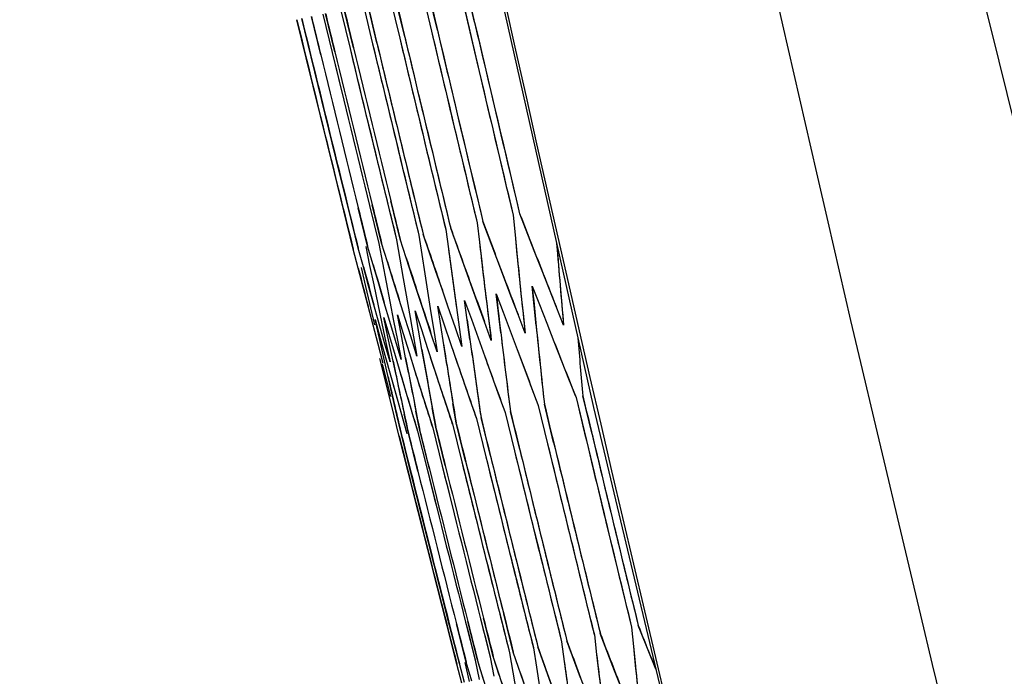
# Model space of a CAD drawing. Header units: millimetres. Extents: x 0 to 420, y 0 to 297.
# Tile 76 of 117: x 297.94 to 300.3, y 157.19 to 158.76. Entities that reach past the tile are written whole.
import ezdxf

# ---------------------------------------------------------------- set-up
doc = ezdxf.new("R2010")
doc.units = ezdxf.units.MM
doc.header["$LTSCALE"] = 23.1
doc.header["$PDMODE"] = 3
doc.header["$PDSIZE"] = 0.3125
doc.layers.get('0').update_dxf_attribs({"linetype": 'CONTINUOUS'})
doc.layers.get('Defpoints').update_dxf_attribs({"linetype": 'CONTINUOUS'})
doc.layers.add('06___PRT_ALL_SURFS', color=7, linetype='CONTINUOUS')
doc.layers.add('DIM_PILOTEES', color=7, linetype='CONTINUOUS')
doc.styles.get("Standard").update_dxf_attribs({"font": 'txt', "width": 0.7})
doc.dimstyles.new('DIMSTYLE_7', dxfattribs={"dimtxt": 2.5, "dimasz": 3.5, "dimexe": 2, "dimexo": 0, "dimgap": 2.5, "dimtad": 1, "dimdsep": 46, "dimtxsty": 'Standard', "dimblk": '_FILLED', "dimblk1": '_FILLED', "dimblk2": '_FILLED', "dimcen": 0.09, "dimazin": 2, "dimtp": 0.5, "dimtm": 0.5, "dimtfac": 1, "dimtofl": 0, "dimtmove": 0, "dimatfit": 3, "dimldrblk": '_FILLED', "dimfxl": 0, "dimtolj": 1, "dimarcsym": 0})

# ---------------------------------------------------------------- blocks, each defined once
blk = doc.blocks.new('_FILLED')
at = {"color": 0, "linetype": 'ByBlock'}
blk.add_solid([(0, 0), (-1, 0.14286), (-1, -0.14286)], dxfattribs=at)
blk = doc.blocks.new('*D14')
at = {"layer": 'Defpoints', "color": 0, "linetype": 'Continuous'}
for p in [(271.7552, 241.48), (318.6655, 194.5697), (271.7552, 147.6594), (365.5757, 147.6594)]:
    blk.add_point(p, dxfattribs=at)
at = {"layer": 'DIM_PILOTEES', "color": 0, "linetype": 'Continuous', "lineweight": -2}
for p, q in [((271.7552, 147.6594), (270.341, 146.2452)), ((365.5757, 147.6594), (366.99, 146.2452))]:
    blk.add_line(p, q, dxfattribs=at)
blk.add_arc((318.6655, 194.5697), 66.3412, 318.023138, 221.976862, dxfattribs=at)
at = {"layer": 'DIM_PILOTEES', "color": 0, "linetype": 'Continuous', "lineweight": -2, "xscale": 3.5, "yscale": 3.5, "zscale": 3.5}
for p, rotation in [((271.7552, 147.6594), 313.4884311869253), ((365.5757, 147.6594), 226.5115688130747)]:
    blk.add_blockref('_FILLED', p, dxfattribs=dict(at, rotation=rotation))
at = {"layer": 'DIM_PILOTEES', "color": 0, "linetype": 'Continuous', "insert": (323.275, 266.5968), "char_height": 2.5, "width": 14.285714, "attachment_point": 2, "rotation": 356.3382, "line_spacing_factor": 0.9}
blk.add_mtext('\\A1;{\\ftxt;\\W0.0001;\\H0.0001;\\~}{\\ftxt;\\W3.1428571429;\\H2.5; }{\\ftxt;\\W0.0001;\\H0.0001;\\~}{\\ftxt;\\W0.0001;\\H0.0001;\\~}{\\ftxt;\\W0.6666666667;\\H2.5; }{\\ftxt;\\W0.0001;\\H0.0001;\\~}', dxfattribs=at)

msp = doc.modelspace()

# ---------------------------------------------------------------- linework, layer by layer
at = {"color": 7, "linetype": 'Continuous'}
for p, q in [((298.9926, 158.8441), (299.0356, 158.6604)), ((299.03, 158.7556), (299.0085, 158.8475)), ((298.8289, 158.8093), (298.8508, 158.7175)), ((298.8629, 158.7201), (298.841, 158.8119)), ((298.9052, 158.8255), (298.9269, 158.7337)), ((298.9409, 158.7367), (298.9192, 158.8285)), ((298.7096, 158.7839), (298.7317, 158.6922)), ((298.7401, 158.694), (298.718, 158.7857)), ((298.7637, 158.7954), (298.7857, 158.7037)), ((298.796, 158.7059), (298.774, 158.7976)), ((298.6266, 158.6699), (298.6042, 158.7615)), ((298.6385, 158.6724), (298.6162, 158.7641)), ((298.6614, 158.6773), (298.6391, 158.7689)), ((298.6665, 158.7748), (298.6887, 158.6831)), ((298.6953, 158.6845), (298.673, 158.7762)), ((298.8508, 158.7175), (298.8727, 158.6258)), ((298.9269, 158.7337), (298.9486, 158.6419)), ((298.7317, 158.6922), (298.7539, 158.6005)), ((298.7857, 158.7037), (298.8078, 158.612)), ((298.6941, 158.395), (298.6266, 158.6699)), ((298.706, 158.3975), (298.6385, 158.6724)), ((298.6887, 158.6831), (298.711, 158.5914)), ((298.7168, 158.3034), (298.6941, 158.395)), ((298.7285, 158.3059), (298.706, 158.3975)), ((298.7783, 158.3165), (298.8008, 158.2249)), ((298.8073, 158.2262), (298.7847, 158.3179)), ((298.8516, 158.2357), (298.8292, 158.3273)), ((298.7394, 158.2118), (298.7168, 158.3034)), ((298.7512, 158.2143), (298.7285, 158.3059)), ((298.7738, 158.2191), (298.7512, 158.3107)), ((299.1224, 158.2932), (299.127, 158.2462)), ((299.1728, 158.2079), (299.1381, 158.2966)), ((299.0362, 158.2749), (299.0416, 158.228)), ((299.0834, 158.1889), (299.05, 158.2779)), ((298.8967, 158.2453), (298.9038, 158.1987)), ((298.9375, 158.1578), (298.9068, 158.2474)), ((298.961, 158.2589), (298.9672, 158.2122)), ((299.005, 158.1722), (298.9729, 158.2615)), ((299.127, 158.2462), (299.1316, 158.199)), ((298.7692, 158.2182), (298.7787, 158.1721)), ((298.787, 158.1739), (298.7738, 158.2191)), ((298.8008, 158.2249), (298.8095, 158.1787)), ((298.8212, 158.1812), (298.8073, 158.2262)), ((298.8433, 158.2339), (298.8512, 158.1875)), ((298.8809, 158.1458), (298.8516, 158.2357)), ((299.0416, 158.228), (299.0471, 158.1811)), ((299.2267, 158.2246), (299.2272, 158.2193)), ((298.7512, 158.1663), (298.7394, 158.2118)), ((298.7637, 158.169), (298.7512, 158.2143)), ((298.9038, 158.1987), (298.911, 158.1521)), ((298.9672, 158.2122), (298.9736, 158.1654)), ((299.1903, 158.1634), (299.1728, 158.2079)), ((298.7787, 158.1721), (298.7883, 158.1261)), ((298.8003, 158.1286), (298.787, 158.1739)), ((298.8095, 158.1787), (298.8184, 158.1324)), ((298.8352, 158.1361), (298.8212, 158.1812)), ((298.8512, 158.1875), (298.8592, 158.1411)), ((299.0212, 158.1275), (299.005, 158.1722)), ((299.1002, 158.1443), (299.0834, 158.1889)), ((298.7631, 158.1207), (298.7512, 158.1663)), ((298.7587, 158.1679), (298.7691, 158.122)), ((298.7763, 158.1235), (298.7637, 158.169)), ((298.8957, 158.1008), (298.8809, 158.1458)), ((298.911, 158.1521), (298.9256, 158.0588)), ((298.953, 158.113), (298.9375, 158.1578)), ((298.9736, 158.1654), (298.9801, 158.1186)), ((299.2078, 158.1189), (299.1903, 158.1634)), ((298.789, 158.0781), (298.7763, 158.1235)), ((298.7883, 158.1261), (298.8077, 158.0338)), ((298.8137, 158.0833), (298.8003, 158.1286)), ((298.8184, 158.1324), (298.8362, 158.0398)), ((298.8493, 158.0909), (298.8352, 158.1361)), ((298.8592, 158.1411), (298.8755, 158.0482)), ((299.0355, 158.088), (299.0212, 158.1275)), ((299.1171, 158.0996), (299.1002, 158.1443)), ((299.1683, 158.1232), (299.1855, 158.0788)), ((299.1729, 158.0761), (299.1683, 158.1232)), ((299.235, 158.1246), (299.2391, 158.0772)), ((298.775, 158.0751), (298.7631, 158.1207)), ((298.7691, 158.122), (298.79, 158.03)), ((298.9061, 158.0695), (298.8957, 158.1008)), ((298.9662, 158.0748), (298.953, 158.113)), ((298.9662, 158.0748), (298.953, 158.113)), ((299.0818, 158.1048), (299.0984, 158.0603)), ((299.0873, 158.0579), (299.0818, 158.1048)), ((299.1341, 158.0549), (299.1171, 158.0996)), ((299.1412, 158.1047), (299.1462, 158.0574)), ((299.2255, 158.0743), (299.2078, 158.1189)), ((298.787, 158.0294), (298.775, 158.0751)), ((298.7992, 158.0416), (298.789, 158.0781)), ((298.7992, 158.0416), (298.789, 158.0781)), ((298.8272, 158.038), (298.8137, 158.0833)), ((298.8635, 158.0457), (298.8493, 158.0909)), ((298.9417, 158.075), (298.957, 158.0302)), ((298.9489, 158.0285), (298.9417, 158.075)), ((298.9662, 158.0748), (298.9635, 158.0826)), ((299.0063, 158.0887), (299.0223, 158.0441)), ((299.0126, 158.042), (299.0063, 158.0887)), ((299.0537, 158.0378), (299.0355, 158.088)), ((299.0585, 158.0871), (299.0642, 158.04)), ((299.1776, 158.029), (299.1729, 158.0761)), ((299.1855, 158.0788), (299.2029, 158.0344)), ((299.2391, 158.0772), (299.2432, 158.0297)), ((298.8451, 158.0545), (298.859, 158.0094)), ((298.8538, 158.0083), (298.8451, 158.0545)), ((298.888, 158.0636), (298.9026, 158.0187)), ((298.8959, 158.0172), (298.888, 158.0636)), ((298.9256, 158.0106), (298.906, 158.0695)), ((298.9256, 158.0588), (298.9331, 158.0121)), ((298.9842, 158.023), (298.9662, 158.0748)), ((298.9866, 158.0718), (298.9932, 158.0249)), ((299.0929, 158.011), (299.0873, 158.0579)), ((299.0984, 158.0603), (299.1151, 158.0158)), ((299.1512, 158.0101), (299.1341, 158.0549)), ((299.1462, 158.0574), (299.1512, 158.0101)), ((299.2432, 158.0297), (299.2255, 158.0743)), ((298.7992, 157.9837), (298.787, 158.0294)), ((298.7917, 158.0431), (298.8042, 157.9977)), ((298.802, 157.9972), (298.7917, 158.0431)), ((298.8146, 157.987), (298.7992, 158.0416)), ((298.8017, 158.0325), (298.7992, 158.0416)), ((298.8077, 158.0338), (298.8176, 157.9876)), ((298.813, 158.0476), (298.8262, 158.0024)), ((298.8225, 158.0016), (298.813, 158.0476)), ((298.8408, 157.9925), (298.8272, 158.038)), ((298.8362, 158.0398), (298.8453, 157.9935)), ((298.8778, 158.0004), (298.8635, 158.0457)), ((298.8755, 158.0482), (298.8838, 158.0016)), ((298.9561, 157.9819), (298.9489, 158.0285)), ((298.957, 158.0302), (298.9724, 157.9854)), ((299.019, 157.9953), (299.0126, 158.042)), ((299.0223, 158.0441), (299.0383, 157.9994)), ((299.0701, 157.9929), (299.0537, 158.0378)), ((299.0642, 158.04), (299.0701, 157.9929)), ((299.2029, 158.0344), (299.2203, 157.99)), ((298.8648, 157.9508), (298.8538, 158.0083)), ((298.859, 158.0094), (298.873, 157.9643)), ((298.904, 157.9708), (298.8959, 158.0172)), ((298.9026, 158.0187), (298.9173, 157.9737)), ((298.9406, 157.9654), (298.9256, 158.0106)), ((298.9331, 158.0121), (298.9406, 157.9654)), ((298.9999, 157.978), (298.9842, 158.023)), ((298.9932, 158.0249), (298.9999, 157.978)), ((299.1151, 158.0158), (299.1488, 157.9265)), ((298.8113, 157.9379), (298.7992, 157.9837)), ((298.8124, 157.9513), (298.802, 157.9972)), ((298.8042, 157.9977), (298.8168, 157.9523)), ((298.8275, 157.9413), (298.8146, 157.987)), ((298.8176, 157.9876), (298.8275, 157.9413)), ((298.8348, 157.943), (298.8225, 158.0016)), ((298.8262, 158.0024), (298.8395, 157.9571)), ((298.8544, 157.947), (298.8408, 157.9925)), ((298.8453, 157.9935), (298.8544, 157.947)), ((298.8921, 157.9551), (298.8778, 158.0004)), ((298.8838, 158.0016), (298.8921, 157.9551)), ((298.9634, 157.9353), (298.9561, 157.9819)), ((298.9724, 157.9854), (299.0033, 157.8956)), ((299.0383, 157.9994), (299.0706, 157.9099)), ((299.2203, 157.99), (299.2378, 157.9455)), ((298.8395, 157.9571), (298.8663, 157.8664)), ((298.873, 157.9643), (298.887, 157.9191)), ((298.9121, 157.9244), (298.904, 157.9708)), ((298.9173, 157.9737), (298.9469, 157.8836)), ((298.922, 157.9593), (298.924, 157.9531)), ((298.9776, 157.9703), (298.9804, 157.962)), ((298.9804, 157.962), (298.9878, 157.9405)), ((298.8259, 157.8578), (298.8034, 157.9494)), ((298.8083, 157.9363), (298.8167, 157.9041)), ((298.8091, 157.9334), (298.8287, 157.8584)), ((298.8334, 157.8594), (298.8124, 157.9513)), ((298.8168, 157.9523), (298.8421, 157.8613)), ((298.8204, 157.9393), (298.8214, 157.9354)), ((298.8214, 157.9354), (298.8294, 157.9068)), ((298.8418, 157.9094), (298.8348, 157.943)), ((298.8716, 157.9158), (298.8648, 157.9508)), ((298.924, 157.9531), (298.932, 157.9287)), ((299.2378, 157.9455), (299.2554, 157.9009)), ((298.887, 157.9191), (298.9012, 157.8738)), ((299.0706, 157.9099), (299.0869, 157.865)), ((299.1488, 157.9265), (299.1657, 157.8818)), ((299.0033, 157.8956), (299.0189, 157.8506)), ((299.2554, 157.9009), (299.2731, 157.8562)), ((298.8663, 157.8664), (298.8798, 157.821)), ((298.9012, 157.8738), (298.9154, 157.8286)), ((298.9469, 157.8836), (298.9618, 157.8384)), ((299.0869, 157.865), (299.1032, 157.8201)), ((299.1657, 157.8818), (299.1827, 157.837)), ((298.8373, 157.8119), (298.8254, 157.8598)), ((298.8373, 157.8119), (298.8259, 157.8578)), ((298.844, 157.8134), (298.8334, 157.8594)), ((298.8421, 157.8613), (298.8549, 157.8157)), ((298.9858, 157.7952), (298.9783, 157.8419)), ((299.0189, 157.8506), (299.0346, 157.8055)), ((299.2195, 157.7484), (299.1973, 157.8401)), ((299.2731, 157.8562), (299.3172, 157.6728)), ((299.3115, 157.768), (299.2895, 157.8597)), ((298.8549, 157.8157), (298.8678, 157.7701)), ((298.8714, 157.7708), (298.8615, 157.8171)), ((298.8798, 157.821), (298.8934, 157.7755)), ((298.8988, 157.7766), (298.8896, 157.8231)), ((298.9154, 157.8286), (298.9297, 157.7832)), ((298.9369, 157.7848), (298.9286, 157.8313)), ((298.9618, 157.8384), (298.9768, 157.7932)), ((299.1032, 157.8201), (299.1257, 157.7285)), ((299.1383, 157.7312), (299.116, 157.8228)), ((299.1827, 157.837), (299.205, 157.7453)), ((298.8488, 157.766), (298.8373, 157.8119)), ((298.8547, 157.7673), (298.844, 157.8134)), ((298.9768, 157.7932), (298.9995, 157.7016)), ((299.0085, 157.7036), (298.9858, 157.7952)), ((299.0346, 157.8055), (299.0572, 157.7139)), ((299.068, 157.7162), (299.0455, 157.8078)), ((298.8944, 157.6793), (298.8714, 157.7708)), ((298.8934, 157.7755), (298.9163, 157.684)), ((298.9217, 157.6851), (298.8988, 157.7766)), ((298.9297, 157.7832), (298.9525, 157.6917)), ((298.9597, 157.6932), (298.9369, 157.7848)), ((298.8718, 157.6745), (298.8488, 157.766)), ((298.8777, 157.6757), (298.8547, 157.7673)), ((299.205, 157.7453), (299.2272, 157.6536)), ((299.1257, 157.7285), (299.1481, 157.6368)), ((298.9995, 157.7016), (299.0223, 157.6101)), ((299.0572, 157.7139), (299.0798, 157.6223)), ((298.9645, 157.3085), (298.8718, 157.6745)), ((298.9471, 157.4013), (298.8777, 157.6757)), ((298.9163, 157.684), (298.9393, 157.5924)), ((298.9525, 157.6917), (298.9754, 157.6001)), ((298.9703, 157.3098), (298.9471, 157.4013)), ((299.0444, 157.3256), (299.0676, 157.2341)), ((299.0747, 157.2356), (299.0516, 157.3271)), ((299.1229, 157.2458), (299.0999, 157.3373)), ((298.9878, 157.2171), (298.9645, 157.3085)), ((298.9936, 157.2184), (298.9703, 157.3098)), ((299.0101, 157.2219), (298.9868, 157.3133)), ((299.0086, 157.3179), (299.0318, 157.2265)), ((299.0371, 157.2276), (299.0139, 157.3191)), ((299.406, 157.306), (299.4107, 157.259)), ((299.4277, 157.2959), (299.4222, 157.3095)), ((299.2842, 157.184), (299.2511, 157.2731)), ((299.317, 157.2871), (299.3225, 157.2402)), ((299.3656, 157.2014), (299.3313, 157.2902)), ((299.4642, 157.2051), (299.4277, 157.2959)), ((299.171, 157.2561), (299.1781, 157.2095)), ((299.2134, 157.169), (299.1817, 157.2583)), ((299.2386, 157.2704), (299.2449, 157.2237)), ((299.4107, 157.259), (299.4154, 157.2119)), ((299.0318, 157.2265), (299.0413, 157.1804)), ((299.0509, 157.1825), (299.0371, 157.2276)), ((299.0676, 157.2341), (299.0763, 157.1879)), ((299.0892, 157.1907), (299.0747, 157.2356)), ((299.1038, 157.1457), (299.0778, 157.226)), ((299.0892, 157.1907), (299.0778, 157.226)), ((299.114, 157.2439), (299.1219, 157.1976)), ((299.1533, 157.1562), (299.1229, 157.2458)), ((299.3225, 157.2402), (299.328, 157.1933)), ((298.9995, 157.1716), (298.9878, 157.2171)), ((299.0061, 157.173), (298.9936, 157.2184)), ((299.0065, 157.2211), (299.0168, 157.1752)), ((299.0232, 157.1766), (299.0101, 157.2219)), ((299.0648, 157.1374), (299.0406, 157.2161)), ((299.1781, 157.2095), (299.1853, 157.163)), ((299.2449, 157.2237), (299.2514, 157.177)), ((299.1219, 157.1976), (299.1299, 157.1512)), ((299.3829, 157.1569), (299.3656, 157.2014))]:
    msp.add_line(p, q, dxfattribs=at)
for points in [[(297.0748, 170.9158), (297.2479, 169.4593), (297.4417, 167.9897), (297.654, 166.5243), (297.8848, 165.0633), (298.1341, 163.6069), (298.4019, 162.1553), (298.688, 160.7088), (298.9924, 159.2676), (299.315, 157.832), (299.6438, 156.4507)], [(298.9645, 157.3085), (298.9412, 157.4), (298.918, 157.4915), (298.8949, 157.583), (298.8718, 157.6745)]]:
    msp.add_lwpolyline(points, dxfattribs=at)
for centre, radius, start, end in [((411.2752, 183.7578), 114.9147, 186.416029, 193.74638), ((444.8821, 192.9247), 149.8173, 193.148805, 193.365241), ((444.9006, 192.867), 149.806, 193.125828, 193.342279), ((444.6928, 193.4705), 149.9132, 193.367216, 193.583534), ((444.7932, 193.1897), 149.8663, 193.254623, 193.470998), ((444.5265, 193.9105), 149.9796, 193.544782, 193.580336), ((444.6031, 193.7105), 149.9501, 193.463738, 193.680013), ((444.3742, 194.318), 150.0438, 193.708003, 193.924169), ((444.389, 194.2749), 150.0358, 193.690809, 193.906985), ((444.419, 194.1925), 150.022, 193.657795, 193.693827), ((444.4648, 194.0711), 150.0032, 193.609369, 193.645001), ((444.7913, 193.1892), 149.8643, 193.290685, 193.470999), ((444.8987, 192.8665), 149.804, 193.161903, 193.34228), ((444.675, 193.5136), 149.9182, 193.420755, 193.601014), ((444.691, 193.4701), 149.9113, 193.403268, 193.583534), ((444.7737, 193.2397), 149.8731, 193.310903, 193.491208), ((444.5132, 193.94), 149.9822, 193.592412, 193.772609), ((444.5265, 193.9105), 149.9796, 193.580336, 193.724496), ((444.5873, 193.7468), 149.9537, 193.514558, 193.694782), ((444.6013, 193.7101), 149.9483, 193.499784, 193.680014), ((444.419, 194.1925), 150.022, 193.693827, 193.837955), ((444.4559, 194.0944), 150.0068, 193.65439, 193.79853), ((444.4648, 194.0711), 150.0033, 193.645001, 193.789143), ((444.7718, 193.2393), 149.8712, 193.346964, 193.491209), ((444.8782, 192.9238), 149.8133, 193.22095, 193.365243), ((444.6731, 193.5131), 149.9162, 193.456806, 193.601015), ((444.5115, 193.9396), 149.9804, 193.628451, 193.77261), ((444.5855, 193.7463), 149.9518, 193.550602, 193.694783), ((444.4526, 194.0936), 150.0033, 193.690424, 193.834566), ((444.4648, 194.0711), 150.0032, 193.789143, 193.825178), ((444.5265, 193.9105), 149.9796, 193.724496, 193.760536), ((444.419, 194.1925), 150.022, 193.837955, 193.873987), ((339.7441, 174.1347), 43.5855, 201.30795, 201.49596), ((338.4286, 173.0076), 42.0433, 200.50849, 200.70298), ((336.0248, 170.9296), 39.2248, 198.8639, 199.07157), ((337.1904, 171.9407), 40.5918, 199.69393, 199.89498), ((326.0429, 160.8887), 27.0453, 185.60728, 185.90854), ((326.4412, 161.4306), 27.5861, 186.66671, 186.96152), ((325.7057, 160.3656), 26.5654, 184.62267, 184.83911), ((325.7575, 160.3699), 26.6173, 184.63429, 185.04396), ((326.8804, 161.991), 28.1678, 187.70972, 187.99802), ((326.122, 160.8968), 27.1249, 185.70791, 186.10905), ((332.9791, 168.2069), 35.6336, 196.35327, 196.50512), ((333.9531, 169.0762), 36.7825, 197.22965, 197.37695), ((334.9887, 169.9901), 38.0007, 198.08949, 198.23228), ((326.5266, 161.4409), 27.6721, 186.7652, 187.15771), ((331.204, 166.5891), 33.528, 194.54957, 194.71066), ((332.0636, 167.3788), 34.55, 195.46001, 195.61647), ((340.131, 174.287), 44.0012, 201.49586, 201.62058), ((337.5351, 172.0654), 40.9583, 199.89488, 200.02829), ((338.7937, 173.1454), 42.4335, 200.70288, 200.83192), ((326.1464, 160.7439), 27.1052, 185.54843, 186.14991), ((335.2354, 170.0714), 38.2605, 198.23228, 198.37457), ((326.9719, 162.0038), 28.2602, 187.90194, 188.09384), ((326.5495, 161.2864), 27.6514, 186.60715, 187.19568), ((326.9321, 161.8392), 28.1765, 187.74502, 187.93704), ((326.1991, 160.7494), 27.1581, 185.74896, 186.14958), ((326.6063, 161.2934), 27.7086, 186.80337, 187.19534), ((327.5127, 162.4346), 28.9017, 188.86253, 189.14351), ((327.0548, 161.8563), 28.3004, 187.84129, 188.22453), ((340.2792, 174.1116), 44.1105, 201.43722, 201.62398), ((325.8581, 160.2249), 26.6737, 184.78732, 185.08722), ((328.0454, 163.0397), 29.579, 189.8673, 190.14164), ((338.9348, 172.9692), 42.5348, 200.64677, 200.84002), ((329.2596, 164.3273), 31.0875, 191.85083, 192.0881), ((328.6326, 163.6709), 30.3124, 190.87721, 191.12314), ((327.5789, 162.4451), 28.9687, 188.9563, 189.23696), ((336.4791, 170.8647), 39.6564, 199.02028, 199.22672), ((327.0856, 161.8607), 28.3315, 187.93713, 188.22441), ((337.6697, 171.8885), 41.0523, 199.84126, 200.04106), ((333.3134, 168.0939), 35.9333, 196.46096, 196.68773), ((328.6992, 163.6839), 30.3802, 190.94484, 191.21216), ((334.3046, 168.9711), 37.1019, 197.33049, 197.55041), ((328.1162, 163.0522), 29.6509, 189.95886, 190.23287), ((335.3587, 169.8935), 38.3414, 198.18349, 198.39663), ((330.0088, 165.0292), 31.9893, 192.86723, 193.12113), ((332.3817, 167.2587), 34.8313, 195.57456, 195.80823), ((329.3294, 164.3421), 31.1588, 191.91427, 192.17489), ((444.7934, 193.0311), 149.7887, 193.587929, 193.80445), ((444.8829, 192.7492), 149.7322, 193.475861, 193.692452), ((444.9014, 192.688), 149.7192, 193.451606, 193.668213), ((444.6908, 193.3317), 149.843, 193.708016, 193.924473), ((444.5166, 193.8104), 149.921, 193.900636, 194.116367), ((444.5976, 193.5912), 149.8862, 193.812003, 194.02841), ((444.3639, 194.2317), 149.9915, 194.068756, 194.104804), ((444.3991, 194.1304), 149.9731, 194.028759, 194.064381), ((444.4501, 193.99), 149.9496, 193.972627, 194.008145), ((444.337, 194.316), 150.0091, 194.102823, 194.31845), ((444.3437, 194.2937), 150.004, 194.093933, 194.309653), ((444.7729, 193.0843), 149.7961, 193.645506, 193.825931), ((444.7908, 193.0304), 149.7859, 193.624016, 193.804451), ((444.8986, 192.6873), 149.7163, 193.487707, 193.668214), ((444.6718, 193.378), 149.8484, 193.762845, 193.943219), ((444.6883, 193.3311), 149.8404, 193.744092, 193.924474), ((444.5021, 193.843), 149.924, 193.949395, 194.129698), ((444.5167, 193.8104), 149.9211, 193.936061, 194.080306), ((444.5805, 193.6306), 149.8901, 193.864107, 194.044441), ((444.5952, 193.5906), 149.8837, 193.848071, 194.028411), ((444.3638, 194.2317), 149.9915, 194.104804, 194.248997), ((444.392, 194.1503), 149.9766, 194.072345, 194.216549), ((444.3991, 194.1304), 149.9731, 194.064381, 194.208588), ((444.4404, 194.0165), 149.954, 194.01879, 194.163011), ((444.4501, 193.99), 149.9497, 194.008145, 194.152369), ((444.7702, 193.0837), 149.7933, 193.681591, 193.825932), ((444.8774, 192.7478), 149.7265, 193.548058, 193.692454), ((444.6692, 193.3773), 149.8458, 193.79892, 193.94322), ((444.4998, 193.8425), 149.9216, 193.985455, 194.129699), ((444.5781, 193.63), 149.8876, 193.900173, 194.044442), ((444.388, 194.1493), 149.9724, 194.108395, 194.252601), ((444.4361, 194.0154), 149.9496, 194.054845, 194.199068), ((444.4501, 193.99), 149.9496, 194.152369, 194.188424), ((444.3639, 194.2317), 149.9915, 194.248997, 194.285045), ((444.3991, 194.1304), 149.9731, 194.208588, 194.244639), ((341.7033, 174.2629), 45.5534, 201.84924, 201.99078), ((339.003, 171.9767), 42.3841, 200.29861, 200.5039), ((340.344, 173.1004), 43.9546, 201.08144, 201.2788), ((337.7416, 170.9135), 40.9064, 199.50045, 199.71372), ((326.4346, 159.9557), 27.1582, 185.69872, 185.99868), ((326.8429, 160.4945), 27.7122, 186.74386, 187.0373), ((327.2927, 161.052), 28.3078, 187.77228, 188.05913), ((326.5153, 159.9641), 27.2393, 185.79892, 186.19831), ((335.5008, 168.9707), 38.2697, 197.92762, 198.08586), ((336.6206, 169.9285), 39.5845, 198.75531, 198.90777), ((326.9299, 160.5051), 27.7998, 186.84189, 187.23256)]:
    msp.add_arc(centre, radius, start, end, dxfattribs=at)
at = {"layer": '06___PRT_ALL_SURFS', "color": 7, "linetype": 'Continuous'}
msp.add_arc((410.7832, 185.9897), 113.8262, 184.569348, 194.856199, dxfattribs=at)
msp.add_open_spline([(297.1, 176.9069), (297.2209, 175.1886), (297.8479, 168.3302), (299.057, 161.5233), (300.2992, 156.511)], degree=3, knots=[0, 0, 0, 0, 0.250129, 1, 1, 1, 1], dxfattribs=at)

# ---------------------------------------------------------------- dimensions: what is measured, and where the dimension line sits
at = {"layer": 'DIM_PILOTEES', "color": 2, "linetype": 'Continuous'}
dim = msp.add_angular_dim_3p(base=(271.7552, 241.48), center=(318.6655, 194.5697), p1=(365.5757, 147.6594), p2=(271.7552, 147.6594), text='{\\ftxt;\\W0.0001;\\H0.0001;\\~}{\\ftxt;\\W3.1428571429;\\H2.5; }{\\ftxt;\\W0.0001;\\H0.0001;\\~}{\\ftxt;\\W0.0001;\\H0.0001;\\~}{\\ftxt;\\W0.6666666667;\\H2.5; }{\\ftxt;\\W0.0001;\\H0.0001;\\~}', dimstyle='DIMSTYLE_7', dxfattribs=at)
dim.commit()
dim.dimension.update_dxf_attribs({"geometry": '*D14', "text_midpoint": (322.9024, 260.7754), "dimtype": 165})

doc.saveas('drawing.dxf')
